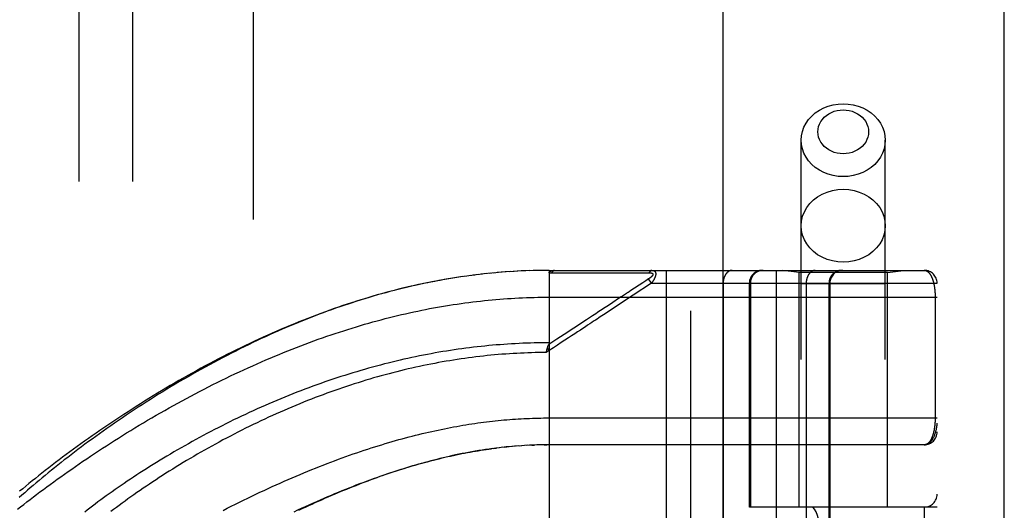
# Model space of a CAD drawing. Header units: inches. Extents: x 0 to 243, y 0 to 157.
# Tile 190 of 256: x 102.14 to 104.44, y 88.24 to 89.38. Entities that reach past the tile are written whole.
import ezdxf

# ---------------------------------------------------------------- set-up
doc = ezdxf.new("R2010")
doc.units = ezdxf.units.IN
doc.header["$LTSCALE"] = 13.357143
doc.header["$MEASUREMENT"] = 0
doc.linetypes.add('HIDDEN', pattern=[0.2, 0.1, -0.1])
doc.layers.get('0').update_dxf_attribs({"linetype": 'CONTINUOUS'})
for name, color, linetype in [('DEFAULT_2', 8, 'HIDDEN'), ('RIGHTHAND_DOOR_ASSEMBLY', 7, 'CONTINUOUS'), ('SUBPANEL', 7, 'CONTINUOUS')]:
    doc.layers.add(name, color=color, linetype=linetype)

msp = doc.modelspace()

# ---------------------------------------------------------------- linework, layer by layer
at = {"color": 3, "linetype": 'Continuous'}
msp.add_line((104.4385, 41.1754), (104.4385, 117.7051), dxfattribs=at)
at = {"layer": 'DEFAULT_2', "color": 8, "linetype": 'HIDDEN'}
msp.add_line((102.6885, 111.6234), (102.6885, 42.5194), dxfattribs=at)
at = {"layer": 'RIGHTHAND_DOOR_ASSEMBLY', "color": 8, "linetype": 'HIDDEN'}
for p, q in [((103.7077, 112.7464), (103.7077, 41.3964)), ((103.9652, 85.9184), (103.9652, 89.1008)), ((104.1612, 85.9184), (104.1612, 89.1008)), ((103.3055, 88.7958), (103.2943, 88.7952)), ((103.3146, 88.7962), (103.3036, 88.7957)), ((103.3237, 88.7966), (103.313, 88.7962)), ((103.3328, 88.797), (103.3223, 88.7966)), ((103.3419, 88.7972), (103.3317, 88.7969)), ((103.351, 88.7974), (103.341, 88.7972)), ((103.36, 88.7976), (103.3503, 88.7974)), ((103.3691, 88.7977), (103.3596, 88.7976)), ((103.3782, 88.7977), (103.369, 88.7977)), ((103.3782, 88.7977), (104.252, 88.7977)), ((103.3782, 88.7977), (103.3782, 88.133)), ((103.6505, 88.7977), (103.6505, 86.0952)), ((103.907, 88.7977), (103.907, 86.0952)), ((103.9602, 88.7924), (103.9227, 88.7977)), ((104.1662, 88.7924), (104.2037, 88.7977)), ((103.1677, 88.7817), (103.1527, 88.7794)), ((103.1769, 88.7831), (103.1623, 88.7809)), ((103.1862, 88.7844), (103.1718, 88.7823)), ((103.1955, 88.7856), (103.1813, 88.7837)), ((103.2047, 88.7868), (103.1908, 88.785)), ((103.2139, 88.7879), (103.2002, 88.7863)), ((103.2231, 88.789), (103.2097, 88.7874)), ((103.2323, 88.79), (103.2191, 88.7886)), ((103.2415, 88.7909), (103.2286, 88.7896)), ((103.2507, 88.7918), (103.238, 88.7906)), ((103.2598, 88.7926), (103.2474, 88.7915)), ((103.269, 88.7934), (103.2568, 88.7924)), ((103.2781, 88.7941), (103.2662, 88.7932)), ((103.2872, 88.7947), (103.2755, 88.7939)), ((103.2963, 88.7953), (103.2849, 88.7946)), ((103.3842, 88.792), (103.4083, 88.792)), ((103.5769, 88.7921), (103.5806, 88.7921)), ((103.5806, 88.7921), (103.584, 88.7921)), ((103.584, 88.7921), (103.5872, 88.7921)), ((103.5872, 88.7921), (103.5919, 88.7921)), ((103.5919, 88.7921), (103.5949, 88.7922)), ((103.5949, 88.7922), (103.6111, 88.7922)), ((103.6037, 88.7736), (103.6013, 88.772)), ((103.6099, 88.7777), (103.6037, 88.7736)), ((103.6165, 88.7677), (103.6099, 88.7777)), ((104.1662, 88.7924), (103.9602, 88.7924)), ((103.9602, 88.2464), (103.9602, 88.7924)), ((104.1662, 88.2464), (104.1662, 88.7924)), ((103.5876, 88.7631), (103.5662, 88.749)), ((103.6165, 88.7677), (103.5739, 88.7396)), ((103.5913, 88.7655), (103.5876, 88.7631)), ((103.6013, 88.772), (103.5961, 88.7686)), ((103.6165, 88.7677), (104.282, 88.7677)), ((103.7834, 88.7677), (103.7834, 86.1252)), ((103.8445, 88.2464), (103.8445, 88.7677)), ((103.8468, 88.7677), (103.8468, 88.2464)), ((104.1612, 88.7664), (103.9652, 88.7664)), ((103.977, 88.7677), (103.977, 86.1252)), ((104.03, 88.7677), (104.03, 86.1252)), ((104.032, 88.7677), (104.032, 86.1252)), ((104.282, 86.1252), (104.282, 88.7677)), ((103.3782, 88.7352), (104.282, 88.7352)), ((103.54, 88.7318), (103.5268, 88.7231)), ((104.2774, 88.736), (104.2774, 88.4539)), ((103.3962, 88.6373), (103.377, 88.6247)), ((103.3782, 88.6109), (103.3741, 88.6172)), ((103.3782, 88.6109), (103.3714, 88.6064)), ((103.3714, 88.6064), (103.3721, 88.6095)), ((103.3721, 88.6095), (103.3724, 88.6107)), ((103.3724, 88.6107), (103.3727, 88.6119)), ((103.3717, 88.4539), (104.282, 88.4539)), ((103.2495, 88.383), (103.2555, 88.3838)), ((103.27, 88.3855), (103.2615, 88.3845)), ((103.2734, 88.3859), (103.2794, 88.3865)), ((103.2998, 88.3883), (103.2912, 88.3876)), ((103.3069, 88.3888), (103.2971, 88.3881)), ((103.3088, 88.389), (103.3146, 88.3894)), ((103.328, 88.3902), (103.3205, 88.3897)), ((103.3351, 88.3905), (103.3263, 88.3901)), ((103.3379, 88.3906), (103.3436, 88.3908)), ((103.3567, 88.3912), (103.3494, 88.391)), ((103.3639, 88.3913), (103.3552, 88.3912)), ((103.3667, 88.3914), (103.3725, 88.3914)), ((104.252, 88.3914), (103.3782, 88.3914)), ((104.282, 88.2464), (103.8445, 88.2464)), ((103.8936, 86.6464), (103.8936, 88.2464)), ((103.9395, 86.6464), (103.9395, 88.2464)), ((104.252, 88.2464), (104.252, 86.6464))]:
    msp.add_line(p, q, dxfattribs=at)
at = {"layer": 'RIGHTHAND_DOOR_ASSEMBLY', "color": 3, "linetype": 'Continuous'}
msp.add_line((103.7827, 112.7464), (103.7827, 41.3964), dxfattribs=at)
at = {"layer": 'RIGHTHAND_DOOR_ASSEMBLY', "color": 8, "linetype": 'HIDDEN'}
for points in [[(103.9652, 89.1008), (103.9659, 89.111), (103.9681, 89.1211), (103.9716, 89.1309), (103.9765, 89.1403), (103.9826, 89.149), (103.9899, 89.1571), (103.9982, 89.1643), (104.0076, 89.1707), (104.0177, 89.176), (104.0285, 89.1802), (104.0398, 89.1832), (104.0514, 89.1851), (104.0632, 89.1857)], [(104.0632, 89.1857), (104.075, 89.1851), (104.0867, 89.1832), (104.098, 89.1802), (104.1088, 89.176), (104.1189, 89.1707), (104.1282, 89.1643), (104.1366, 89.1571), (104.1439, 89.149), (104.15, 89.1403), (104.1549, 89.1309), (104.1584, 89.1211), (104.1605, 89.111), (104.1612, 89.1008)], [(104.0632, 89.0692), (104.0561, 89.0696), (104.0491, 89.0707), (104.0423, 89.0725), (104.0358, 89.0751), (104.0297, 89.0783), (104.0241, 89.0821), (104.0191, 89.0864), (104.0147, 89.0913), (104.011, 89.0966), (104.0081, 89.1022), (104.0059, 89.1081), (104.0047, 89.1142), (104.0042, 89.1203), (104.0047, 89.1265), (104.0059, 89.1325), (104.0081, 89.1384), (104.011, 89.1441), (104.0147, 89.1493), (104.0191, 89.1542), (104.0241, 89.1586), (104.0297, 89.1624), (104.0358, 89.1656), (104.0423, 89.1681), (104.0491, 89.1699), (104.0561, 89.171), (104.0632, 89.1714)], [(104.0632, 89.1714), (104.0704, 89.171), (104.0773, 89.1699), (104.0841, 89.1681), (104.0906, 89.1656), (104.0967, 89.1624), (104.1023, 89.1586), (104.1074, 89.1542), (104.1118, 89.1493), (104.1155, 89.1441), (104.1184, 89.1384), (104.1205, 89.1325), (104.1218, 89.1265), (104.1222, 89.1203), (104.1218, 89.1141), (104.1205, 89.1081), (104.1184, 89.1022), (104.1155, 89.0966), (104.1118, 89.0913), (104.1074, 89.0864), (104.1023, 89.0821), (104.0967, 89.0783), (104.0906, 89.0751), (104.0841, 89.0725), (104.0773, 89.0707), (104.0704, 89.0696), (104.0632, 89.0692)], [(104.0632, 89.0159), (104.0514, 89.0166), (104.0398, 89.0184), (104.0285, 89.0215), (104.0177, 89.0257), (104.0076, 89.031), (103.9982, 89.0373), (103.9899, 89.0445), (103.9826, 89.0526), (103.9765, 89.0614), (103.9716, 89.0707), (103.9681, 89.0805), (103.9659, 89.0906), (103.9652, 89.1008)], [(104.1612, 89.1008), (104.1605, 89.0906), (104.1584, 89.0805), (104.1549, 89.0707), (104.15, 89.0614), (104.1439, 89.0526), (104.1366, 89.0445), (104.1282, 89.0373), (104.1189, 89.031), (104.1088, 89.0257), (104.098, 89.0215), (104.0867, 89.0184), (104.075, 89.0166), (104.0632, 89.0159)], [(103.9652, 88.9016), (103.9661, 88.9126), (103.9686, 88.9235), (103.9727, 88.934), (103.9784, 88.944), (103.9855, 88.9532), (103.9939, 88.9616), (104.0036, 88.9689), (104.0142, 88.9751), (104.0257, 88.98), (104.0379, 88.9835), (104.0504, 88.9857), (104.0632, 88.9864)], [(104.0632, 88.9864), (104.076, 88.9857), (104.0886, 88.9835), (104.1007, 88.98), (104.1122, 88.9751), (104.1229, 88.9689), (104.1325, 88.9616), (104.141, 88.9532), (104.1481, 88.944), (104.1538, 88.934), (104.1579, 88.9235), (104.1604, 88.9126), (104.1612, 88.9016)], [(104.0632, 88.8167), (104.0504, 88.8174), (104.0379, 88.8196), (104.0257, 88.8232), (104.0142, 88.8281), (104.0036, 88.8342), (103.9939, 88.8415), (103.9855, 88.8499), (103.9784, 88.8591), (103.9727, 88.8691), (103.9686, 88.8796), (103.9661, 88.8905), (103.9652, 88.9016)], [(104.1612, 88.9016), (104.1604, 88.8905), (104.1579, 88.8796), (104.1538, 88.8691), (104.1481, 88.8591), (104.141, 88.8499), (104.1325, 88.8415), (104.1229, 88.8342), (104.1122, 88.8281), (104.1007, 88.8232), (104.0886, 88.8196), (104.076, 88.8174), (104.0632, 88.8167)], [(103.3782, 88.7919), (103.3782, 88.792), (103.3782, 88.7922), (103.3783, 88.7923), (103.3783, 88.7925), (103.3783, 88.7926), (103.3783, 88.7928), (103.3784, 88.7929), (103.3784, 88.7931), (103.3785, 88.7932), (103.3785, 88.7933), (103.3786, 88.7935), (103.3787, 88.7936), (103.3787, 88.7937), (103.3788, 88.7939), (103.3789, 88.794), (103.379, 88.7941), (103.3791, 88.7943), (103.3792, 88.7944), (103.3793, 88.7945), (103.3794, 88.7946), (103.3796, 88.7948), (103.3797, 88.7949), (103.3798, 88.795), (103.38, 88.7951), (103.3801, 88.7952), (103.3803, 88.7953), (103.3805, 88.7955), (103.3807, 88.7956), (103.3809, 88.7957), (103.3811, 88.7958), (103.3813, 88.7959), (103.3815, 88.796), (103.3817, 88.7961), (103.3819, 88.7962), (103.3822, 88.7963), (103.3825, 88.7964), (103.3827, 88.7965), (103.383, 88.7966), (103.3833, 88.7967), (103.3836, 88.7968), (103.384, 88.7969), (103.3843, 88.797), (103.3847, 88.7971), (103.3851, 88.7972), (103.3855, 88.7972), (103.3859, 88.7973), (103.3863, 88.7974), (103.3867, 88.7974), (103.3872, 88.7975), (103.3877, 88.7975), (103.3882, 88.7976), (103.3887, 88.7976), (103.3892, 88.7977), (103.3898, 88.7977), (103.3904, 88.7977), (103.3909, 88.7977)], [(103.3909, 88.7977), (103.3907, 88.7977), (103.3905, 88.7977), (103.3903, 88.7977), (103.39, 88.7976), (103.3898, 88.7976), (103.3896, 88.7975), (103.3894, 88.7974), (103.3891, 88.7974), (103.3889, 88.7973), (103.3887, 88.7972), (103.3885, 88.7971), (103.3883, 88.797), (103.3881, 88.7968), (103.3878, 88.7967), (103.3876, 88.7965), (103.3874, 88.7964), (103.3872, 88.7962), (103.387, 88.796), (103.3868, 88.7958), (103.3866, 88.7956), (103.3864, 88.7954), (103.3862, 88.7952), (103.3861, 88.795), (103.3859, 88.7948), (103.3857, 88.7945), (103.3855, 88.7943), (103.3853, 88.794), (103.3852, 88.7938), (103.385, 88.7935), (103.3848, 88.7932), (103.3847, 88.7929), (103.3845, 88.7926), (103.3844, 88.7923), (103.3842, 88.792)], [(103.6177, 88.7977), (103.6175, 88.7977), (103.6173, 88.7977), (103.6171, 88.7977), (103.6168, 88.7976), (103.6166, 88.7976), (103.6164, 88.7975), (103.6162, 88.7975), (103.616, 88.7974), (103.6157, 88.7973), (103.6155, 88.7972), (103.6153, 88.7971), (103.6151, 88.797), (103.6149, 88.7969), (103.6147, 88.7967), (103.6145, 88.7966), (103.6143, 88.7964), (103.6141, 88.7963), (103.6139, 88.7961), (103.6137, 88.7959), (103.6135, 88.7957), (103.6133, 88.7955), (103.6131, 88.7953), (103.6129, 88.7951), (103.6127, 88.7949), (103.6125, 88.7946), (103.6124, 88.7944), (103.6122, 88.7942), (103.612, 88.7939), (103.6119, 88.7936), (103.6117, 88.7934), (103.6115, 88.7931), (103.6114, 88.7928), (103.6112, 88.7925), (103.6111, 88.7922)], [(103.6177, 88.7977), (103.6182, 88.7977), (103.6186, 88.7977), (103.619, 88.7976), (103.6194, 88.7976), (103.6198, 88.7976), (103.6201, 88.7975), (103.6204, 88.7974), (103.6208, 88.7973), (103.6211, 88.7973), (103.6214, 88.7972), (103.6216, 88.7971), (103.6219, 88.797), (103.6222, 88.7969), (103.6224, 88.7967), (103.6227, 88.7966), (103.6229, 88.7965), (103.6231, 88.7964), (103.6233, 88.7962), (103.6235, 88.7961), (103.6237, 88.796), (103.6239, 88.7958), (103.624, 88.7957), (103.6242, 88.7955), (103.6244, 88.7953), (103.6245, 88.7952), (103.6247, 88.795), (103.6248, 88.7948), (103.6249, 88.7947), (103.6251, 88.7945), (103.6252, 88.7943), (103.6253, 88.7941), (103.6254, 88.7939), (103.6255, 88.7937), (103.6256, 88.7936), (103.6257, 88.7934), (103.6258, 88.7932), (103.6259, 88.7929), (103.6259, 88.7927), (103.626, 88.7925), (103.6261, 88.7923), (103.6261, 88.7921), (103.6262, 88.7919), (103.6262, 88.7916), (103.6263, 88.7914), (103.6263, 88.7912), (103.6263, 88.7909), (103.6264, 88.7907), (103.6264, 88.7904), (103.6264, 88.7902), (103.6264, 88.7899), (103.6264, 88.7897), (103.6264, 88.7894), (103.6264, 88.7891), (103.6264, 88.7889), (103.6264, 88.7886), (103.6264, 88.7883), (103.6264, 88.788), (103.6263, 88.7877), (103.6263, 88.7874), (103.6262, 88.7871), (103.6262, 88.7868), (103.6261, 88.7865), (103.6261, 88.7862), (103.626, 88.7859), (103.626, 88.7856), (103.6259, 88.7853), (103.6258, 88.7849), (103.6257, 88.7846), (103.6256, 88.7843), (103.6255, 88.7839), (103.6254, 88.7836), (103.6253, 88.7832), (103.6252, 88.7829), (103.625, 88.7825), (103.6249, 88.7821), (103.6248, 88.7818), (103.6246, 88.7814), (103.6245, 88.781), (103.6243, 88.7806), (103.6241, 88.7802), (103.6239, 88.7798), (103.6238, 88.7794), (103.6236, 88.779), (103.6234, 88.7785), (103.6231, 88.7781), (103.6229, 88.7777), (103.6227, 88.7772), (103.6224, 88.7767), (103.6222, 88.7763), (103.6219, 88.7758), (103.6216, 88.7753), (103.6213, 88.7748), (103.621, 88.7743), (103.6207, 88.7737), (103.6204, 88.7732), (103.62, 88.7726), (103.6196, 88.7721), (103.6193, 88.7715), (103.6188, 88.7709), (103.6184, 88.7703), (103.618, 88.7696), (103.6175, 88.769), (103.617, 88.7684), (103.6165, 88.7677)], [(103.8047, 88.7977), (103.8042, 88.7977), (103.8037, 88.7977), (103.8033, 88.7976), (103.8028, 88.7976), (103.8023, 88.7975), (103.8019, 88.7974), (103.8014, 88.7974), (103.801, 88.7972), (103.8005, 88.7971), (103.8001, 88.797), (103.7996, 88.7968), (103.7992, 88.7967), (103.7987, 88.7965), (103.7983, 88.7963), (103.7978, 88.7961), (103.7974, 88.7959), (103.797, 88.7957), (103.7965, 88.7954), (103.7961, 88.7952), (103.7957, 88.7949), (103.7953, 88.7946), (103.7949, 88.7943), (103.7944, 88.794), (103.794, 88.7937), (103.7936, 88.7933), (103.7933, 88.793), (103.7929, 88.7926), (103.7925, 88.7923), (103.7921, 88.7919), (103.7917, 88.7915), (103.7914, 88.7911), (103.791, 88.7907), (103.7907, 88.7903), (103.7903, 88.7898), (103.79, 88.7894), (103.7897, 88.7889), (103.7893, 88.7884), (103.789, 88.788), (103.7887, 88.7875), (103.7884, 88.787), (103.7881, 88.7865), (103.7878, 88.786), (103.7875, 88.7854), (103.7873, 88.7849), (103.787, 88.7844), (103.7868, 88.7838), (103.7865, 88.7833), (103.7863, 88.7827), (103.7861, 88.7821), (103.7858, 88.7816), (103.7856, 88.781), (103.7854, 88.7804), (103.7852, 88.7798), (103.7851, 88.7792), (103.7849, 88.7786), (103.7847, 88.778), (103.7846, 88.7773), (103.7844, 88.7767), (103.7843, 88.7761), (103.7842, 88.7755), (103.784, 88.7748), (103.7839, 88.7742), (103.7838, 88.7736), (103.7838, 88.7729), (103.7837, 88.7723), (103.7836, 88.7716), (103.7836, 88.771), (103.7835, 88.7703), (103.7835, 88.7697), (103.7835, 88.769), (103.7834, 88.7684), (103.7834, 88.7677)], [(103.8765, 88.7977), (103.8758, 88.7977), (103.8752, 88.7977), (103.8745, 88.7976), (103.8739, 88.7976), (103.8733, 88.7975), (103.8726, 88.7974), (103.872, 88.7974), (103.8713, 88.7972), (103.8707, 88.7971), (103.8701, 88.797), (103.8694, 88.7968), (103.8688, 88.7967), (103.8682, 88.7965), (103.8676, 88.7963), (103.8669, 88.7961), (103.8663, 88.7959), (103.8657, 88.7957), (103.8651, 88.7954), (103.8645, 88.7952), (103.8639, 88.7949), (103.8634, 88.7946), (103.8628, 88.7943), (103.8622, 88.794), (103.8616, 88.7937), (103.8611, 88.7933), (103.8605, 88.793), (103.86, 88.7926), (103.8595, 88.7923), (103.8589, 88.7919), (103.8584, 88.7915), (103.8579, 88.7911), (103.8574, 88.7907), (103.8569, 88.7903), (103.8564, 88.7898), (103.856, 88.7894), (103.8555, 88.7889), (103.855, 88.7884), (103.8546, 88.788), (103.8542, 88.7875), (103.8537, 88.787), (103.8533, 88.7865), (103.8529, 88.786), (103.8525, 88.7854), (103.8522, 88.7849), (103.8518, 88.7844), (103.8514, 88.7838), (103.8511, 88.7833), (103.8508, 88.7827), (103.8505, 88.7821), (103.8502, 88.7816), (103.8499, 88.781), (103.8496, 88.7804), (103.8493, 88.7798), (103.8491, 88.7792), (103.8488, 88.7786), (103.8486, 88.778), (103.8484, 88.7773), (103.8482, 88.7767), (103.848, 88.7761), (103.8478, 88.7755), (103.8477, 88.7748), (103.8475, 88.7742), (103.8474, 88.7736), (103.8473, 88.7729), (103.8471, 88.7723), (103.8471, 88.7716), (103.847, 88.771), (103.8469, 88.7703), (103.8469, 88.7697), (103.8468, 88.769), (103.8468, 88.7684), (103.8468, 88.7677)], [(103.9982, 88.7977), (103.9977, 88.7977), (103.9973, 88.7977), (103.9968, 88.7976), (103.9963, 88.7976), (103.9959, 88.7975), (103.9954, 88.7974), (103.995, 88.7974), (103.9945, 88.7972), (103.994, 88.7971), (103.9936, 88.797), (103.9931, 88.7968), (103.9927, 88.7967), (103.9923, 88.7965), (103.9918, 88.7963), (103.9914, 88.7961), (103.9909, 88.7959), (103.9905, 88.7957), (103.9901, 88.7954), (103.9896, 88.7952), (103.9892, 88.7949), (103.9888, 88.7946), (103.9884, 88.7943), (103.988, 88.794), (103.9876, 88.7937), (103.9872, 88.7933), (103.9868, 88.793), (103.9864, 88.7926), (103.986, 88.7923), (103.9856, 88.7919), (103.9853, 88.7915), (103.9849, 88.7911), (103.9846, 88.7907), (103.9842, 88.7903), (103.9839, 88.7898), (103.9835, 88.7894), (103.9832, 88.7889), (103.9829, 88.7884), (103.9825, 88.788), (103.9822, 88.7875), (103.9819, 88.787), (103.9816, 88.7865), (103.9814, 88.786), (103.9811, 88.7854), (103.9808, 88.7849), (103.9805, 88.7844), (103.9803, 88.7838), (103.9801, 88.7833), (103.9798, 88.7827), (103.9796, 88.7821), (103.9794, 88.7816), (103.9792, 88.781), (103.979, 88.7804), (103.9788, 88.7798), (103.9786, 88.7792), (103.9784, 88.7786), (103.9783, 88.778), (103.9781, 88.7773), (103.978, 88.7767), (103.9778, 88.7761), (103.9777, 88.7755), (103.9776, 88.7748), (103.9775, 88.7742), (103.9774, 88.7736), (103.9773, 88.7729), (103.9772, 88.7723), (103.9772, 88.7716), (103.9771, 88.771), (103.9771, 88.7703), (103.977, 88.7697), (103.977, 88.769), (103.977, 88.7684), (103.977, 88.7677)], [(104.0597, 88.7977), (104.0591, 88.7977), (104.0584, 88.7977), (104.0578, 88.7976), (104.0571, 88.7976), (104.0565, 88.7975), (104.0558, 88.7974), (104.0552, 88.7974), (104.0546, 88.7972), (104.0539, 88.7971), (104.0533, 88.797), (104.0527, 88.7968), (104.052, 88.7967), (104.0514, 88.7965), (104.0508, 88.7963), (104.0502, 88.7961), (104.0496, 88.7959), (104.049, 88.7957), (104.0484, 88.7954), (104.0478, 88.7952), (104.0472, 88.7949), (104.0466, 88.7946), (104.046, 88.7943), (104.0454, 88.794), (104.0449, 88.7937), (104.0443, 88.7933), (104.0438, 88.793), (104.0432, 88.7926), (104.0427, 88.7923), (104.0422, 88.7919), (104.0417, 88.7915), (104.0411, 88.7911), (104.0406, 88.7907), (104.0402, 88.7903), (104.0397, 88.7898), (104.0392, 88.7894), (104.0387, 88.7889), (104.0383, 88.7884), (104.0378, 88.788), (104.0374, 88.7875), (104.037, 88.787), (104.0366, 88.7865), (104.0362, 88.786), (104.0358, 88.7854), (104.0354, 88.7849), (104.035, 88.7844), (104.0347, 88.7838), (104.0343, 88.7833), (104.034, 88.7827), (104.0337, 88.7821), (104.0334, 88.7816), (104.0331, 88.781), (104.0328, 88.7804), (104.0326, 88.7798), (104.0323, 88.7792), (104.0321, 88.7786), (104.0318, 88.778), (104.0316, 88.7773), (104.0314, 88.7767), (104.0312, 88.7761), (104.0311, 88.7755), (104.0309, 88.7748), (104.0307, 88.7742), (104.0306, 88.7736), (104.0305, 88.7729), (104.0304, 88.7723), (104.0303, 88.7716), (104.0302, 88.771), (104.0302, 88.7703), (104.0301, 88.7697), (104.0301, 88.769), (104.03, 88.7684), (104.03, 88.7677)], [(104.252, 88.7977), (104.2526, 88.7977), (104.2532, 88.7976), (104.2538, 88.7976), (104.2544, 88.7975), (104.2549, 88.7973), (104.2555, 88.7972), (104.2561, 88.797), (104.2566, 88.7968), (104.2572, 88.7965), (104.2577, 88.7963), (104.2582, 88.796), (104.2588, 88.7957), (104.2593, 88.7954), (104.2598, 88.795), (104.2603, 88.7946), (104.2608, 88.7943), (104.2612, 88.7938), (104.2617, 88.7934), (104.2622, 88.793), (104.2626, 88.7925), (104.2631, 88.792), (104.2635, 88.7915), (104.264, 88.791), (104.2644, 88.7904), (104.2648, 88.7899), (104.2652, 88.7893), (104.2656, 88.7887), (104.266, 88.7881), (104.2664, 88.7875), (104.2668, 88.7869), (104.2671, 88.7862), (104.2675, 88.7856), (104.2679, 88.7849), (104.2682, 88.7842), (104.2685, 88.7836), (104.2689, 88.7829), (104.2692, 88.7822), (104.2695, 88.7814), (104.2698, 88.7807), (104.2701, 88.78), (104.2704, 88.7792), (104.2707, 88.7785), (104.271, 88.7777), (104.2713, 88.777), (104.2715, 88.7762), (104.2718, 88.7754), (104.272, 88.7746), (104.2723, 88.7738), (104.2725, 88.773), (104.2728, 88.7722), (104.273, 88.7714), (104.2732, 88.7706), (104.2734, 88.7698), (104.2736, 88.7689), (104.2738, 88.7681), (104.274, 88.7673), (104.2742, 88.7664), (104.2744, 88.7656), (104.2746, 88.7647), (104.2747, 88.7639), (104.2749, 88.763), (104.2751, 88.7622), (104.2752, 88.7613), (104.2754, 88.7605), (104.2755, 88.7596), (104.2756, 88.7587), (104.2758, 88.7579), (104.2759, 88.757), (104.276, 88.7561), (104.2761, 88.7553), (104.2762, 88.7544), (104.2763, 88.7535), (104.2764, 88.7527), (104.2765, 88.7518), (104.2766, 88.751), (104.2767, 88.7501), (104.2768, 88.7493), (104.2768, 88.7485), (104.2769, 88.7476), (104.277, 88.7468), (104.277, 88.746), (104.2771, 88.7451), (104.2771, 88.7443), (104.2772, 88.7435), (104.2772, 88.7426), (104.2772, 88.7418), (104.2773, 88.741), (104.2773, 88.7402), (104.2773, 88.7393), (104.2773, 88.7385), (104.2774, 88.7377), (104.2774, 88.7369), (104.2774, 88.736)], [(103.1584, 88.7803), (103.1491, 88.7788), (103.1397, 88.7772), (103.1304, 88.7756), (103.121, 88.7739), (103.1117, 88.7721), (103.1022, 88.7703), (103.0928, 88.7684), (103.0834, 88.7664), (103.0739, 88.7644), (103.0644, 88.7623), (103.0549, 88.7601), (103.0454, 88.7579), (103.0358, 88.7556), (103.0263, 88.7532), (103.0167, 88.7508), (103.007, 88.7482), (102.9974, 88.7457), (102.9877, 88.743), (102.978, 88.7403), (102.9683, 88.7375), (102.9586, 88.7346), (102.9488, 88.7317), (102.939, 88.7287), (102.9292, 88.7256), (102.9194, 88.7224), (102.9097, 88.7192), (102.9, 88.716), (102.8903, 88.7127), (102.8806, 88.7093), (102.8709, 88.7059), (102.8613, 88.7024), (102.8517, 88.6989), (102.8421, 88.6953), (102.8326, 88.6917), (102.823, 88.688), (102.8134, 88.6842), (102.8038, 88.6804), (102.7942, 88.6765), (102.7847, 88.6726), (102.7751, 88.6686), (102.7655, 88.6645), (102.7559, 88.6604), (102.7462, 88.6562), (102.7366, 88.6519), (102.7269, 88.6476), (102.7172, 88.6431), (102.7074, 88.6386), (102.6976, 88.6341), (102.6878, 88.6294), (102.6779, 88.6246), (102.6679, 88.6197), (102.6578, 88.6148), (102.6478, 88.6098), (102.6377, 88.6046), (102.6276, 88.5994), (102.6174, 88.5942), (102.6073, 88.5888), (102.5972, 88.5834), (102.587, 88.578), (102.577, 88.5725), (102.5669, 88.5669), (102.5569, 88.5613), (102.5469, 88.5557), (102.5369, 88.55), (102.527, 88.5442), (102.5171, 88.5385), (102.5072, 88.5326), (102.4974, 88.5268), (102.4876, 88.5209), (102.4779, 88.5149), (102.4682, 88.509), (102.4586, 88.503), (102.449, 88.4969), (102.4395, 88.4909), (102.4301, 88.4848), (102.4207, 88.4787), (102.4113, 88.4726), (102.4021, 88.4665), (102.3929, 88.4604), (102.3838, 88.4542), (102.3747, 88.448), (102.3657, 88.4419), (102.3568, 88.4357), (102.348, 88.4295), (102.3392, 88.4234), (102.3306, 88.4172), (102.322, 88.411), (102.3135, 88.4048), (102.305, 88.3987), (102.2967, 88.3925), (102.2885, 88.3864), (102.2803, 88.3803), (102.2723, 88.3742), (102.2643, 88.3681), (102.2564, 88.362), (102.2486, 88.356), (102.2409, 88.3499), (102.2333, 88.3439), (102.2258, 88.3379), (102.2184, 88.332), (102.2111, 88.3261), (102.2039, 88.3202), (102.1968, 88.3143), (102.1898, 88.3085), (102.1829, 88.3027), (102.1761, 88.2969), (102.1694, 88.2912), (102.1628, 88.2855), (102.1563, 88.2798), (102.1499, 88.2742), (102.1436, 88.2686)], [(103.1527, 88.7794), (103.1432, 88.7778), (103.1336, 88.7762), (103.124, 88.7744), (103.1144, 88.7727), (103.1048, 88.7708), (103.0951, 88.7689), (103.0855, 88.7669), (103.0758, 88.7648), (103.0661, 88.7627), (103.0563, 88.7605), (103.0466, 88.7582), (103.0368, 88.7559), (103.027, 88.7535), (103.0172, 88.751), (103.0073, 88.7485), (102.9975, 88.7458), (102.9876, 88.7431), (102.9776, 88.7404), (102.9677, 88.7375), (102.9577, 88.7346), (102.9477, 88.7316), (102.9377, 88.7285), (102.9277, 88.7254), (102.9176, 88.7222), (102.9075, 88.7189), (102.8974, 88.7155), (102.8873, 88.7121), (102.8771, 88.7085), (102.867, 88.7049), (102.8568, 88.7013), (102.8465, 88.6975), (102.8363, 88.6937), (102.826, 88.6898), (102.8158, 88.6859), (102.8055, 88.6818), (102.7951, 88.6777), (102.7848, 88.6735), (102.7745, 88.6692), (102.7641, 88.6649), (102.7537, 88.6605), (102.7434, 88.656), (102.733, 88.6514), (102.7226, 88.6468), (102.7121, 88.6421), (102.7017, 88.6373), (102.6913, 88.6325), (102.6809, 88.6276), (102.6705, 88.6226), (102.6601, 88.6176), (102.6496, 88.6125), (102.6392, 88.6073), (102.6288, 88.6021), (102.6184, 88.5968), (102.6081, 88.5915), (102.5977, 88.586), (102.5874, 88.5806), (102.577, 88.5751), (102.5667, 88.5695), (102.5565, 88.5639), (102.5462, 88.5582), (102.536, 88.5525), (102.5258, 88.5467), (102.5156, 88.5409), (102.5055, 88.5351), (102.4954, 88.5292), (102.4853, 88.5232), (102.4753, 88.5173), (102.4653, 88.5113), (102.4554, 88.5052), (102.4455, 88.4992), (102.4357, 88.4931), (102.4259, 88.487), (102.4162, 88.4808), (102.4066, 88.4747), (102.397, 88.4685), (102.3874, 88.4623), (102.3779, 88.4561), (102.3685, 88.4498), (102.3592, 88.4436), (102.3499, 88.4373), (102.3407, 88.4311), (102.3316, 88.4248), (102.3225, 88.4185), (102.3135, 88.4123), (102.3046, 88.406), (102.2958, 88.3997), (102.2871, 88.3935), (102.2784, 88.3872), (102.2698, 88.381), (102.2613, 88.3747), (102.2529, 88.3685), (102.2446, 88.3623), (102.2363, 88.3561), (102.2282, 88.3499), (102.2201, 88.3437), (102.2122, 88.3376), (102.2043, 88.3314), (102.1965, 88.3253), (102.1888, 88.3192), (102.1811, 88.3132), (102.1736, 88.3071), (102.1662, 88.3011), (102.1589, 88.2951), (102.1516, 88.2891), (102.1445, 88.2832)], [(103.3782, 88.7919), (103.3792, 88.7919), (103.3802, 88.792), (103.3812, 88.792), (103.3822, 88.792), (103.3832, 88.792), (103.3842, 88.792)], [(103.4083, 88.792), (103.4136, 88.792), (103.4188, 88.792), (103.4238, 88.792), (103.4287, 88.792), (103.4336, 88.792), (103.4383, 88.792), (103.4429, 88.792), (103.4473, 88.792), (103.4516, 88.792), (103.4557, 88.792), (103.4597, 88.792), (103.4635, 88.792), (103.4674, 88.792), (103.4712, 88.792), (103.4749, 88.7921), (103.4787, 88.7921), (103.4902, 88.7921)], [(103.4902, 88.7921), (103.4939, 88.7921), (103.4976, 88.7921), (103.5011, 88.7921), (103.5045, 88.7921), (103.5078, 88.7921), (103.5109, 88.7921), (103.5195, 88.7921)], [(103.5195, 88.7921), (103.5221, 88.7921), (103.5247, 88.7921), (103.5273, 88.7921), (103.5299, 88.7921), (103.5325, 88.7921), (103.5376, 88.7921)], [(103.5376, 88.7921), (103.5402, 88.7921), (103.5428, 88.7921), (103.5479, 88.7921)], [(103.5479, 88.7921), (103.5505, 88.7921), (103.5531, 88.7921), (103.5557, 88.7921), (103.5707, 88.7921)], [(103.5707, 88.7921), (103.5728, 88.7921), (103.5769, 88.7921)], [(103.6111, 88.7922), (103.6115, 88.7922), (103.612, 88.7922), (103.6124, 88.7922), (103.6128, 88.7922), (103.6131, 88.7922), (103.6135, 88.7921), (103.6138, 88.7921), (103.6141, 88.7921), (103.6145, 88.792), (103.6147, 88.792), (103.615, 88.7919), (103.6153, 88.7919), (103.6156, 88.7918), (103.6158, 88.7918), (103.616, 88.7917), (103.6163, 88.7917), (103.6165, 88.7916), (103.6167, 88.7916), (103.6169, 88.7915), (103.6171, 88.7914), (103.6173, 88.7914), (103.6174, 88.7913), (103.6176, 88.7912), (103.6178, 88.7911), (103.6179, 88.7911), (103.6181, 88.791), (103.6182, 88.7909), (103.6183, 88.7908), (103.6185, 88.7907), (103.6186, 88.7907), (103.6187, 88.7906), (103.6188, 88.7905), (103.6189, 88.7904), (103.619, 88.7903), (103.6191, 88.7902), (103.6192, 88.7901), (103.6193, 88.79), (103.6193, 88.7899), (103.6194, 88.7898), (103.6195, 88.7897), (103.6195, 88.7896), (103.6196, 88.7895), (103.6196, 88.7894), (103.6197, 88.7893), (103.6197, 88.7892), (103.6198, 88.7891), (103.6198, 88.7889), (103.6198, 88.7888), (103.6198, 88.7887), (103.6198, 88.7886), (103.6198, 88.7885), (103.6198, 88.7883), (103.6198, 88.7882), (103.6198, 88.7881), (103.6198, 88.7879), (103.6198, 88.7878), (103.6198, 88.7877), (103.6197, 88.7875), (103.6197, 88.7874), (103.6197, 88.7872), (103.6196, 88.7871), (103.6196, 88.787), (103.6195, 88.7868), (103.6194, 88.7867), (103.6194, 88.7865), (103.6193, 88.7863), (103.6192, 88.7862), (103.6191, 88.786), (103.619, 88.7859), (103.6189, 88.7857), (103.6188, 88.7855), (103.6187, 88.7854), (103.6186, 88.7852), (103.6185, 88.785), (103.6183, 88.7848), (103.6182, 88.7846), (103.618, 88.7845), (103.6179, 88.7843), (103.6177, 88.7841), (103.6175, 88.7839), (103.6174, 88.7837), (103.6172, 88.7835), (103.617, 88.7833), (103.6168, 88.7831), (103.6165, 88.7829), (103.6163, 88.7826), (103.6161, 88.7824), (103.6158, 88.7822), (103.6156, 88.782), (103.6153, 88.7817), (103.615, 88.7815), (103.6147, 88.7812), (103.6144, 88.781), (103.6141, 88.7807), (103.6138, 88.7804), (103.6134, 88.7802), (103.613, 88.7799), (103.6126, 88.7796), (103.6122, 88.7793), (103.6118, 88.779), (103.6114, 88.7787), (103.6109, 88.7784), (103.6104, 88.778), (103.6099, 88.7777)], [(103.5961, 88.7686), (103.5946, 88.7676), (103.5913, 88.7655)], [(102.1395, 88.2412), (102.1467, 88.2469), (102.154, 88.2526), (102.1613, 88.2584), (102.1688, 88.2641), (102.1764, 88.2699), (102.184, 88.2757), (102.1918, 88.2816), (102.1997, 88.2874), (102.2076, 88.2933), (102.2156, 88.2992), (102.2238, 88.3052), (102.232, 88.3111), (102.2403, 88.3171), (102.2487, 88.323), (102.2572, 88.329), (102.2657, 88.335), (102.2744, 88.341), (102.2831, 88.347), (102.2919, 88.3531), (102.3008, 88.3591), (102.3098, 88.3651), (102.3189, 88.3711), (102.328, 88.3771), (102.3372, 88.3832), (102.3465, 88.3892), (102.3558, 88.3952), (102.3652, 88.4012), (102.3746, 88.4071), (102.3842, 88.4131), (102.3938, 88.4191), (102.4034, 88.425), (102.4131, 88.4309), (102.4229, 88.4368), (102.4327, 88.4427), (102.4425, 88.4485), (102.4524, 88.4543), (102.4624, 88.4601), (102.4724, 88.4658), (102.4824, 88.4715), (102.4925, 88.4772), (102.5026, 88.4828), (102.5127, 88.4884), (102.5229, 88.494), (102.5331, 88.4995), (102.5433, 88.5049), (102.5535, 88.5103), (102.5638, 88.5157), (102.574, 88.521), (102.5843, 88.5263), (102.5946, 88.5315), (102.6049, 88.5366), (102.6152, 88.5417), (102.6255, 88.5467), (102.6358, 88.5517), (102.6461, 88.5566), (102.6565, 88.5614), (102.6668, 88.5662), (102.6771, 88.5709), (102.6874, 88.5756), (102.6977, 88.5801), (102.708, 88.5847), (102.7182, 88.5891), (102.7285, 88.5935), (102.7387, 88.5978), (102.7489, 88.602), (102.7591, 88.6062), (102.7693, 88.6103), (102.7795, 88.6143), (102.7896, 88.6183), (102.7997, 88.6222), (102.8098, 88.626), (102.8199, 88.6298), (102.83, 88.6335), (102.84, 88.6371), (102.85, 88.6406), (102.8599, 88.6441), (102.8699, 88.6475), (102.8798, 88.6508), (102.8897, 88.654), (102.8995, 88.6572), (102.9093, 88.6603), (102.9191, 88.6634), (102.9289, 88.6664), (102.9386, 88.6693), (102.9483, 88.6721), (102.958, 88.6749), (102.9676, 88.6776), (102.9773, 88.6802), (102.9868, 88.6828), (102.9964, 88.6853), (103.0059, 88.6877), (103.0154, 88.6901), (103.0249, 88.6924), (103.0343, 88.6946), (103.0438, 88.6968), (103.0531, 88.6989), (103.0625, 88.7009), (103.0718, 88.7029), (103.0811, 88.7048), (103.0904, 88.7067), (103.0997, 88.7085), (103.1089, 88.7102), (103.1181, 88.7119), (103.1273, 88.7135), (103.1365, 88.715), (103.1456, 88.7165), (103.1548, 88.718), (103.1639, 88.7193), (103.1729, 88.7206), (103.182, 88.7219), (103.191, 88.7231), (103.2001, 88.7242), (103.2091, 88.7253), (103.2181, 88.7263), (103.2271, 88.7273), (103.236, 88.7282), (103.245, 88.7291), (103.2539, 88.7299), (103.2629, 88.7306), (103.2718, 88.7313), (103.2807, 88.7319), (103.2896, 88.7325), (103.2985, 88.733), (103.3073, 88.7335), (103.3162, 88.7339)], [(103.3162, 88.7339), (103.3251, 88.7342), (103.334, 88.7345), (103.3428, 88.7348), (103.3517, 88.735), (103.3605, 88.7351), (103.3694, 88.7352), (103.3782, 88.7352)], [(103.5739, 88.7396), (103.5045, 88.6939), (103.5009, 88.6916), (103.4973, 88.6892), (103.4936, 88.6868), (103.4899, 88.6843), (103.486, 88.6818), (103.4818, 88.6791), (103.4775, 88.6762), (103.4728, 88.6731), (103.4678, 88.6699), (103.4625, 88.6664), (103.4569, 88.6626), (103.4508, 88.6587), (103.4444, 88.6545), (103.4376, 88.65), (103.4305, 88.6453), (103.4229, 88.6403), (103.4149, 88.6351), (103.4064, 88.6295), (103.3975, 88.6236), (103.3881, 88.6174), (103.3782, 88.6109)], [(103.5662, 88.749), (103.5642, 88.7477), (103.5622, 88.7464), (103.5602, 88.7451), (103.5582, 88.7437), (103.556, 88.7423), (103.5537, 88.7408), (103.5513, 88.7392), (103.5487, 88.7375), (103.5459, 88.7357), (103.54, 88.7318)], [(103.5268, 88.7231), (103.5233, 88.7208), (103.5197, 88.7184), (103.516, 88.716), (103.5123, 88.7136), (103.5086, 88.7112), (103.505, 88.7088), (103.5013, 88.7064), (103.4977, 88.704), (103.494, 88.7016), (103.4904, 88.6992), (103.4866, 88.6967), (103.4828, 88.6942), (103.4787, 88.6915), (103.4745, 88.6888), (103.47, 88.6858), (103.4652, 88.6826)], [(103.4652, 88.6826), (103.4545, 88.6756), (103.4487, 88.6718), (103.4357, 88.6633)], [(103.4357, 88.6633), (103.4134, 88.6486), (103.3962, 88.6373)], [(103.3782, 88.629), (103.3694, 88.629), (103.3607, 88.6289), (103.3519, 88.6288), (103.3431, 88.6286), (103.3343, 88.6284), (103.3255, 88.6281), (103.3167, 88.6278), (103.3079, 88.6274), (103.2991, 88.6269), (103.2903, 88.6264), (103.2814, 88.6259), (103.2726, 88.6253), (103.2638, 88.6246), (103.2549, 88.6239), (103.2461, 88.6232), (103.2372, 88.6223), (103.2284, 88.6215), (103.2195, 88.6206), (103.2106, 88.6196), (103.2017, 88.6186), (103.1928, 88.6175), (103.1839, 88.6163), (103.175, 88.6151), (103.1661, 88.6139), (103.1571, 88.6126), (103.1482, 88.6112), (103.1392, 88.6098), (103.1303, 88.6084), (103.1213, 88.6068), (103.1123, 88.6053), (103.1033, 88.6036), (103.0943, 88.6019), (103.0852, 88.6002), (103.0762, 88.5984), (103.0671, 88.5965), (103.0581, 88.5946), (103.049, 88.5926), (103.0399, 88.5906), (103.0308, 88.5885), (103.0216, 88.5864), (103.0125, 88.5842), (103.0034, 88.5819), (102.9942, 88.5796), (102.985, 88.5772), (102.9758, 88.5748), (102.9666, 88.5723), (102.9574, 88.5697), (102.9482, 88.5671), (102.939, 88.5644), (102.9297, 88.5617), (102.9205, 88.5589), (102.9112, 88.556), (102.902, 88.5531), (102.8927, 88.5502), (102.8834, 88.5471), (102.8741, 88.544), (102.8648, 88.5409), (102.8555, 88.5377), (102.8462, 88.5344), (102.8369, 88.5311), (102.8276, 88.5277), (102.8183, 88.5243), (102.8089, 88.5208), (102.7996, 88.5173), (102.7903, 88.5137), (102.781, 88.51), (102.7717, 88.5063), (102.7624, 88.5025), (102.7531, 88.4987), (102.7439, 88.4949), (102.7346, 88.4909), (102.7254, 88.487), (102.7162, 88.4829), (102.7069, 88.4789), (102.6978, 88.4748), (102.6886, 88.4706), (102.6794, 88.4664), (102.6703, 88.4622), (102.6612, 88.4579), (102.6522, 88.4535), (102.6431, 88.4492), (102.6341, 88.4447), (102.6251, 88.4403), (102.6162, 88.4358), (102.6073, 88.4313), (102.5985, 88.4267), (102.5896, 88.4221), (102.5809, 88.4175), (102.5721, 88.4129), (102.5634, 88.4082), (102.5548, 88.4035), (102.5462, 88.3987), (102.5377, 88.394), (102.5292, 88.3892), (102.5208, 88.3844), (102.5124, 88.3796), (102.5041, 88.3748), (102.4959, 88.3699), (102.4877, 88.3651), (102.4796, 88.3602), (102.4716, 88.3554), (102.4636, 88.3505), (102.4557, 88.3456), (102.4479, 88.3407), (102.4401, 88.3358), (102.4324, 88.3309), (102.4248, 88.326), (102.4173, 88.3211), (102.4098, 88.3162), (102.4025, 88.3113), (102.3952, 88.3064), (102.388, 88.3016), (102.3808, 88.2967), (102.3738, 88.2918), (102.3668, 88.287), (102.3599, 88.2822), (102.3531, 88.2774), (102.3464, 88.2725), (102.3398, 88.2678), (102.3333, 88.263), (102.3269, 88.2582), (102.3205, 88.2535), (102.3142, 88.2488), (102.3081, 88.2441), (102.302, 88.2395), (102.296, 88.2348)], [(103.3727, 88.6119), (103.373, 88.6131), (103.3732, 88.6137), (103.3733, 88.6143), (103.3735, 88.6149), (103.3736, 88.6155), (103.3738, 88.616), (103.374, 88.6166), (103.3741, 88.6172)], [(103.3741, 88.6172), (103.3743, 88.6178), (103.3745, 88.6183), (103.3747, 88.6189), (103.3749, 88.6195), (103.375, 88.62), (103.3752, 88.6206), (103.3754, 88.6211), (103.3757, 88.6217), (103.3759, 88.6222), (103.3761, 88.6227), (103.3763, 88.6232), (103.3765, 88.6237), (103.3768, 88.6242)], [(103.3782, 88.629), (103.3782, 88.6288), (103.3782, 88.6286), (103.3782, 88.6284), (103.3782, 88.6282), (103.3781, 88.628), (103.3781, 88.6278), (103.3781, 88.6276), (103.378, 88.6273), (103.378, 88.6271), (103.3779, 88.6269), (103.3778, 88.6267), (103.3778, 88.6265), (103.3777, 88.6263), (103.3776, 88.626), (103.3775, 88.6258), (103.3774, 88.6256), (103.3773, 88.6254), (103.3772, 88.6251), (103.3771, 88.6249), (103.3768, 88.6242)], [(103.3714, 88.6064), (103.3628, 88.6063), (103.3542, 88.6062), (103.3457, 88.606), (103.3371, 88.6058), (103.3285, 88.6055), (103.3199, 88.6052), (103.3113, 88.6048), (103.3027, 88.6044), (103.294, 88.6039), (103.2854, 88.6033), (103.2768, 88.6027), (103.2682, 88.6021), (103.2596, 88.6014), (103.2509, 88.6006), (103.2423, 88.5998), (103.2336, 88.599), (103.225, 88.598), (103.2163, 88.5971), (103.2076, 88.596), (103.1989, 88.5949), (103.1902, 88.5938), (103.1815, 88.5926), (103.1728, 88.5914), (103.1641, 88.5901), (103.1554, 88.5887), (103.1466, 88.5873), (103.1378, 88.5858), (103.1291, 88.5843), (103.1203, 88.5827), (103.1115, 88.5811), (103.1027, 88.5794), (103.0939, 88.5776), (103.085, 88.5758), (103.0762, 88.5739), (103.0674, 88.572), (103.0585, 88.57), (103.0496, 88.568), (103.0407, 88.5659), (103.0318, 88.5637), (103.0229, 88.5615), (103.014, 88.5592), (103.005, 88.5569), (102.9961, 88.5545), (102.9871, 88.5521), (102.9781, 88.5495), (102.9691, 88.547), (102.9601, 88.5443), (102.9511, 88.5416), (102.9421, 88.5389), (102.9331, 88.5361), (102.924, 88.5332), (102.915, 88.5303), (102.9059, 88.5273), (102.8968, 88.5242), (102.8878, 88.5211), (102.8787, 88.518), (102.8696, 88.5147), (102.8605, 88.5115), (102.8514, 88.5081), (102.8423, 88.5047), (102.8332, 88.5013), (102.8241, 88.4977), (102.815, 88.4942), (102.8059, 88.4905), (102.7969, 88.4868), (102.7878, 88.4831), (102.7787, 88.4793), (102.7696, 88.4755), (102.7605, 88.4716), (102.7515, 88.4676), (102.7424, 88.4636), (102.7334, 88.4595), (102.7244, 88.4554), (102.7154, 88.4513), (102.7064, 88.4471), (102.6975, 88.4428), (102.6885, 88.4385), (102.6796, 88.4342), (102.6707, 88.4298), (102.6619, 88.4253), (102.653, 88.4209), (102.6442, 88.4164), (102.6354, 88.4118), (102.6267, 88.4072), (102.618, 88.4026), (102.6093, 88.3979), (102.6007, 88.3932), (102.5922, 88.3885), (102.5836, 88.3838), (102.5751, 88.379), (102.5667, 88.3742), (102.5583, 88.3694), (102.55, 88.3645), (102.5417, 88.3596), (102.5335, 88.3547), (102.5253, 88.3498), (102.5172, 88.3449), (102.5091, 88.34), (102.5012, 88.335), (102.4932, 88.33), (102.4854, 88.3251), (102.4776, 88.3201), (102.4699, 88.3151), (102.4622, 88.3101), (102.4547, 88.3051), (102.4472, 88.3001), (102.4397, 88.2951), (102.4324, 88.2901), (102.4251, 88.2851), (102.4179, 88.2801), (102.4108, 88.2752), (102.4038, 88.2702), (102.3968, 88.2652), (102.39, 88.2603), (102.3832, 88.2553), (102.3765, 88.2504), (102.3699, 88.2455), (102.3634, 88.2406), (102.3569, 88.2358)], [(103.2255, 88.444), (103.2323, 88.4449), (103.2391, 88.4457), (103.2459, 88.4465), (103.2527, 88.4472), (103.2594, 88.4479), (103.2661, 88.4486), (103.2728, 88.4492), (103.2795, 88.4498), (103.2862, 88.4503), (103.2928, 88.4508), (103.2994, 88.4513), (103.306, 88.4517), (103.3127, 88.4521), (103.3192, 88.4525), (103.3258, 88.4528), (103.3324, 88.453), (103.339, 88.4533), (103.3455, 88.4535), (103.3521, 88.4537), (103.3586, 88.4538), (103.3651, 88.4539), (103.3717, 88.4539)], [(104.2774, 88.4539), (104.2774, 88.4531), (104.2774, 88.4523), (104.2774, 88.4515), (104.2773, 88.4507), (104.2773, 88.4499), (104.2773, 88.449), (104.2773, 88.4482), (104.2772, 88.4474), (104.2772, 88.4465), (104.2772, 88.4457), (104.2771, 88.4449), (104.2771, 88.444), (104.277, 88.4432), (104.277, 88.4423), (104.2769, 88.4415), (104.2768, 88.4406), (104.2768, 88.4397), (104.2767, 88.4389), (104.2766, 88.438), (104.2765, 88.4371), (104.2764, 88.4363), (104.2763, 88.4354), (104.2762, 88.4345), (104.2761, 88.4336), (104.276, 88.4327), (104.2759, 88.4318), (104.2757, 88.431), (104.2756, 88.4301), (104.2754, 88.4292), (104.2753, 88.4283), (104.2751, 88.4274), (104.275, 88.4266), (104.2748, 88.4257), (104.2747, 88.4248), (104.2745, 88.4239), (104.2743, 88.4231), (104.2741, 88.4222), (104.2739, 88.4214), (104.2737, 88.4205), (104.2735, 88.4197), (104.2733, 88.4188), (104.2731, 88.418), (104.2728, 88.4171), (104.2726, 88.4163), (104.2723, 88.4155), (104.2721, 88.4147), (104.2718, 88.4139), (104.2716, 88.4131), (104.2713, 88.4123), (104.271, 88.4115), (104.2707, 88.4107), (104.2704, 88.4099), (104.2701, 88.4092), (104.2698, 88.4084), (104.2695, 88.4077), (104.2692, 88.4069), (104.2688, 88.4062), (104.2685, 88.4055), (104.2682, 88.4048), (104.2678, 88.4041), (104.2674, 88.4034), (104.2671, 88.4028), (104.2667, 88.4021), (104.2663, 88.4015), (104.2659, 88.4008), (104.2655, 88.4002), (104.2651, 88.3996), (104.2646, 88.3991), (104.2642, 88.3985), (104.2638, 88.3979), (104.2633, 88.3974), (104.2629, 88.3969), (104.2624, 88.3964), (104.2619, 88.3959), (104.2614, 88.3955), (104.261, 88.3951), (104.2605, 88.3946), (104.26, 88.3943), (104.2594, 88.3939), (104.2589, 88.3935), (104.2584, 88.3932), (104.2578, 88.3929), (104.2573, 88.3927), (104.2567, 88.3924), (104.2562, 88.3922), (104.2556, 88.392), (104.255, 88.3918), (104.2544, 88.3917), (104.2538, 88.3916), (104.2532, 88.3915), (104.2526, 88.3915), (104.252, 88.3914)], [(102.6183, 88.2386), (102.628, 88.2435), (102.6376, 88.2483), (102.6472, 88.2531), (102.6567, 88.2579), (102.6663, 88.2626), (102.6759, 88.2672), (102.6854, 88.2718), (102.6949, 88.2764), (102.7044, 88.2808), (102.7139, 88.2853), (102.7233, 88.2896), (102.7327, 88.2939), (102.7421, 88.2982), (102.7515, 88.3023), (102.7608, 88.3065), (102.7701, 88.3105), (102.7793, 88.3145), (102.7886, 88.3185), (102.7977, 88.3224), (102.8069, 88.3262), (102.816, 88.3299), (102.825, 88.3336), (102.834, 88.3372), (102.843, 88.3408), (102.8519, 88.3443), (102.8608, 88.3477), (102.8696, 88.3511), (102.8784, 88.3544), (102.8872, 88.3576), (102.8958, 88.3608), (102.9045, 88.3639), (102.9131, 88.367), (102.9216, 88.37), (102.9301, 88.3729), (102.9386, 88.3758), (102.9469, 88.3786), (102.9553, 88.3813), (102.9636, 88.384), (102.9718, 88.3867), (102.98, 88.3892), (102.9882, 88.3917), (102.9963, 88.3942), (103.0043, 88.3966), (103.0123, 88.3989), (103.0203, 88.4012), (103.0282, 88.4034), (103.036, 88.4056), (103.0438, 88.4077), (103.0516, 88.4097), (103.0593, 88.4117), (103.067, 88.4137), (103.0746, 88.4156), (103.0821, 88.4174), (103.0897, 88.4192), (103.0972, 88.4209), (103.1046, 88.4226), (103.112, 88.4242), (103.1194, 88.4258), (103.1267, 88.4274), (103.134, 88.4288), (103.1412, 88.4303), (103.1484, 88.4317), (103.1556, 88.433), (103.1628, 88.4343), (103.1699, 88.4356), (103.1769, 88.4368), (103.1839, 88.4379), (103.1909, 88.4391), (103.1979, 88.4401), (103.2049, 88.4412), (103.2118, 88.4422), (103.2187, 88.4431), (103.2255, 88.444)], [(104.252, 88.3914), (104.2526, 88.3915), (104.2533, 88.3915), (104.254, 88.3916), (104.2547, 88.3917), (104.2554, 88.3918), (104.256, 88.3919), (104.2567, 88.3921), (104.2574, 88.3923), (104.2581, 88.3925), (104.2588, 88.3928), (104.2595, 88.3931), (104.2602, 88.3935), (104.2609, 88.3938), (104.2616, 88.3942), (104.2624, 88.3947), (104.2631, 88.3952), (104.2638, 88.3957), (104.2645, 88.3962), (104.2652, 88.3969), (104.2659, 88.3975), (104.2666, 88.3982), (104.2673, 88.3989), (104.268, 88.3997), (104.2687, 88.4006), (104.2694, 88.4015), (104.2702, 88.4024), (104.2709, 88.4034), (104.2715, 88.4045), (104.2722, 88.4056), (104.2729, 88.4068), (104.2736, 88.4081), (104.2743, 88.4095), (104.275, 88.4109), (104.2756, 88.4124), (104.2763, 88.4141), (104.277, 88.4158), (104.2776, 88.4176), (104.2782, 88.4195), (104.2788, 88.4216), (104.2793, 88.4236), (104.2798, 88.4255), (104.2802, 88.4273), (104.2806, 88.429), (104.2808, 88.4305), (104.2811, 88.4319), (104.2813, 88.4332), (104.2814, 88.4344), (104.2816, 88.4354), (104.2817, 88.4364), (104.2818, 88.4373), (104.2818, 88.4381), (104.2819, 88.4388), (104.2819, 88.4396), (104.282, 88.4402), (104.282, 88.4409), (104.282, 88.4414)], [(103.2461, 88.3826), (103.238, 88.3815), (103.23, 88.3803), (103.222, 88.3791), (103.214, 88.3778), (103.2061, 88.3765), (103.1983, 88.3751), (103.1904, 88.3737), (103.1827, 88.3723), (103.1751, 88.3708), (103.1675, 88.3692), (103.16, 88.3677), (103.1527, 88.3661), (103.1453, 88.3644), (103.1381, 88.3628), (103.1309, 88.3611), (103.1237, 88.3593), (103.1165, 88.3575), (103.1094, 88.3557), (103.1023, 88.3539), (103.0952, 88.352), (103.0881, 88.3501), (103.0811, 88.3481), (103.0741, 88.3462), (103.0671, 88.3441), (103.0601, 88.3421), (103.0531, 88.34), (103.0461, 88.3379), (103.0392, 88.3357), (103.0322, 88.3335), (103.0253, 88.3313), (103.0184, 88.329), (103.0115, 88.3267), (103.0045, 88.3244), (102.9976, 88.322), (102.9907, 88.3196), (102.9837, 88.3172), (102.9767, 88.3147), (102.9698, 88.3122), (102.9628, 88.3096), (102.9557, 88.307), (102.9487, 88.3044), (102.9417, 88.3017), (102.9346, 88.299), (102.9275, 88.2962), (102.9204, 88.2934), (102.9132, 88.2905), (102.9061, 88.2876), (102.8988, 88.2847), (102.8916, 88.2817), (102.8843, 88.2786), (102.877, 88.2755), (102.8697, 88.2724), (102.8623, 88.2692), (102.8549, 88.266), (102.8475, 88.2627), (102.84, 88.2594), (102.8325, 88.256), (102.8249, 88.2526), (102.8173, 88.2491), (102.8096, 88.2455), (102.8019, 88.2419), (102.7941, 88.2382)], [(103.2621, 88.3846), (103.2541, 88.3836), (103.2434, 88.3822)], [(103.2926, 88.3877), (103.2853, 88.387), (103.2778, 88.3863), (103.2675, 88.3852)], [(103.3209, 88.3898), (103.3139, 88.3893), (103.303, 88.3886)], [(103.3495, 88.391), (103.3423, 88.3908), (103.3321, 88.3904)], [(103.3782, 88.3914), (103.3711, 88.3914), (103.361, 88.3913)], [(102.7838, 88.2356), (102.7927, 88.2397), (102.8015, 88.2438), (102.8103, 88.2478), (102.8191, 88.2518), (102.8278, 88.2557), (102.8365, 88.2596), (102.8451, 88.2634), (102.8537, 88.2671), (102.8622, 88.2708), (102.8707, 88.2744), (102.8791, 88.2779), (102.8875, 88.2814), (102.8959, 88.2848), (102.9042, 88.2881), (102.9124, 88.2914), (102.9206, 88.2946), (102.9288, 88.2978), (102.9369, 88.3009), (102.9449, 88.3039), (102.9529, 88.3069), (102.9608, 88.3098), (102.9687, 88.3126), (102.9765, 88.3154), (102.9843, 88.3181), (102.992, 88.3208), (102.9996, 88.3234), (103.0073, 88.3259), (103.0148, 88.3284), (103.0223, 88.3309), (103.0298, 88.3332), (103.0371, 88.3355), (103.0445, 88.3378), (103.0518, 88.34), (103.059, 88.3422), (103.0662, 88.3442), (103.0733, 88.3463), (103.0804, 88.3483), (103.0875, 88.3502), (103.0944, 88.3521), (103.1014, 88.3539), (103.1083, 88.3557), (103.1151, 88.3574), (103.1219, 88.3591), (103.1287, 88.3607), (103.1354, 88.3623), (103.142, 88.3638), (103.1486, 88.3653), (103.1552, 88.3667), (103.1618, 88.3681), (103.1683, 88.3695), (103.1747, 88.3708), (103.1811, 88.372), (103.1875, 88.3732), (103.1938, 88.3744), (103.2002, 88.3755), (103.2064, 88.3766), (103.2127, 88.3776), (103.2189, 88.3786), (103.225, 88.3796), (103.2312, 88.3805)], [(103.2312, 88.3805), (103.2373, 88.3814), (103.2434, 88.3822)]]:
    msp.add_lwpolyline(points, dxfattribs=at)
for centre, start, end in [((103.8745, 88.7677), 90, 180), ((104.062, 88.7677), 90, 180), ((104.252, 88.7677), 0, 90), ((104.252, 88.4214), 270.0001, 360), ((104.252, 88.2764), 270, 360)]:
    msp.add_arc(centre, 0.03, start, end, dxfattribs=at)
msp.add_ellipse((103.9891, 87.9964), major_axis=(0, 0.25), ratio=0.146965, start_param=-1.570796, end_param=0, dxfattribs=at)
at = {"layer": 'SUBPANEL', "color": 8, "linetype": 'HIDDEN'}
for p, q in [((102.2822, 109.0402), (102.2822, 45.1027)), ((102.4072, 109.0402), (102.4072, 45.1027))]:
    msp.add_line(p, q, dxfattribs=at)

doc.saveas('drawing.dxf')
